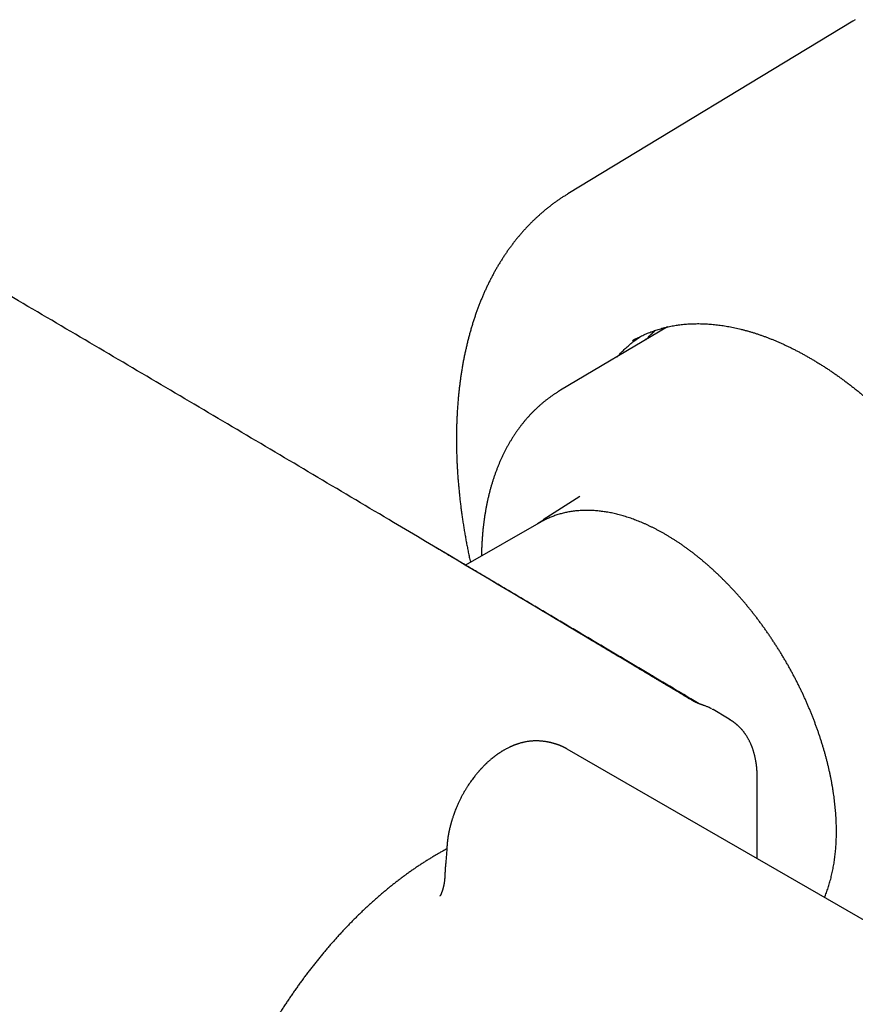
# Model space of a CAD drawing. Header units: millimetres. Extents: x 7 to 737, y 12 to 367.
# Tile 12 of 14: x 633 to 692, y 65 to 135. Entities that reach past the tile are written whole.
import ezdxf

# ---------------------------------------------------------------- set-up
doc = ezdxf.new("R2010")
doc.units = ezdxf.units.MM

msp = doc.modelspace()

# ---------------------------------------------------------------- linework, layer by layer
at = {"color": 7, "linetype": 'Continuous', "lineweight": 30}
for p, q in [((691.98, 134.555), (691.804, 134.451)), ((691.804, 134.451), (671.743, 122.291)), ((678.77, 112.929), (671.234, 108.47)), ((672.594, 100.98), (670.013, 99.339)), ((669.863, 99.203), (664.525, 96.167)), ((669.945, 99.249), (669.863, 99.203)), ((681.932, 85.999), (681.912, 86.013)), ((683.157, 85.275), (683.16, 85.273)), ((696.282, 69.024), (671.7, 83.214)), ((685.074, 75.494), (685.074, 81.227)), ((663.121, 74.957), (663.121, 74.955))]:
    msp.add_line(p, q, dxfattribs=at)
at = {"color": 7, "linetype": 'Continuous', "lineweight": 30, "flags": 128}
for points in [[(676.533, 112.086), (676.403, 112.013), (676.288, 111.945)], [(669.93, 99.285), (670, 99.331), (670.098, 99.392)], [(683.159, 85.278), (682.99, 85.379), (681.965, 85.987), (681.935, 86.005)]]:
    msp.add_lwpolyline(points, dxfattribs=at)
at = {"color": 7, "linetype": 'Continuous', "lineweight": 30}
for points, knots in [([(671.743, 122.291), (671.741, 122.29), (671.675, 122.25), (671.544, 122.168), (671.351, 122.045), (671.161, 121.918), (670.972, 121.788), (670.786, 121.654), (670.601, 121.517), (670.419, 121.377), (670.239, 121.233), (670.061, 121.086), (669.885, 120.936), (669.711, 120.783), (669.539, 120.626), (669.37, 120.467), (669.203, 120.304), (669.038, 120.138), (668.875, 119.968), (668.715, 119.796), (668.557, 119.62), (668.401, 119.441), (668.248, 119.259), (668.096, 119.074), (667.948, 118.886), (667.801, 118.694), (667.658, 118.5), (667.516, 118.302), (667.377, 118.102), (667.241, 117.898), (667.106, 117.692), (666.975, 117.482), (666.846, 117.27), (666.72, 117.054), (666.596, 116.836), (666.474, 116.615), (666.356, 116.391), (666.24, 116.164), (666.126, 115.934), (666.016, 115.701), (665.908, 115.466), (665.802, 115.228), (665.7, 114.987), (665.6, 114.744), (665.503, 114.498), (665.408, 114.249), (665.317, 113.998), (665.228, 113.744), (665.142, 113.488), (665.059, 113.229), (664.978, 112.968), (664.901, 112.704), (664.826, 112.438), (664.754, 112.17), (664.685, 111.899), (664.619, 111.627), (664.556, 111.351), (664.495, 111.074), (664.438, 110.795), (664.383, 110.513), (664.332, 110.229), (664.283, 109.943), (664.237, 109.656), (664.194, 109.366), (664.154, 109.074), (664.117, 108.781), (664.082, 108.485), (664.051, 108.188), (664.023, 107.888), (663.997, 107.588), (663.974, 107.285), (663.955, 106.981), (663.938, 106.674), (663.924, 106.367), (663.913, 106.058), (663.905, 105.747), (663.9, 105.434), (663.898, 105.121), (663.898, 104.805), (663.902, 104.489), (663.908, 104.171), (663.917, 103.851), (663.93, 103.531), (663.945, 103.209), (663.963, 102.885), (663.983, 102.561), (664.007, 102.235), (664.033, 101.909), (664.063, 101.581), (664.095, 101.252), (664.13, 100.922), (664.168, 100.591), (664.208, 100.259), (664.252, 99.927), (664.298, 99.593), (664.347, 99.259), (664.399, 98.923), (664.453, 98.587), (664.511, 98.25), (664.571, 97.913), (664.634, 97.574), (664.699, 97.236), (664.768, 96.896), (664.828, 96.607), (664.866, 96.431), (664.88, 96.369)], [0, 0, 0, 0, 0.000193, 0.009666, 0.01914, 0.028615, 0.038093, 0.047574, 0.057058, 0.066548, 0.076042, 0.085543, 0.095051, 0.104566, 0.114089, 0.123621, 0.133162, 0.142713, 0.152274, 0.161847, 0.17143, 0.181025, 0.190632, 0.200251, 0.209883, 0.219528, 0.229186, 0.238857, 0.248541, 0.258238, 0.267949, 0.277673, 0.28741, 0.297161, 0.306924, 0.3167, 0.326489, 0.336291, 0.346104, 0.35593, 0.365767, 0.375615, 0.385474, 0.395344, 0.405224, 0.415114, 0.425013, 0.434921, 0.444838, 0.454763, 0.464696, 0.474637, 0.484584, 0.494538, 0.504498, 0.514464, 0.524435, 0.534411, 0.544392, 0.554377, 0.564366, 0.574359, 0.584355, 0.594354, 0.604355, 0.614359, 0.624365, 0.634373, 0.644382, 0.654393, 0.664405, 0.674417, 0.684431, 0.694445, 0.704459, 0.714473, 0.724487, 0.734502, 0.744515, 0.754529, 0.764541, 0.774553, 0.784565, 0.794575, 0.804585, 0.814593, 0.8246, 0.834607, 0.844611, 0.854615, 0.864618, 0.874619, 0.884618, 0.894617, 0.904614, 0.914609, 0.924603, 0.934596, 0.944587, 0.954576, 0.964564, 0.974551, 0.984536, 0.99452, 1, 1, 1, 1]), ([(680.489, 86.639), (680.424, 86.677), (680.297, 86.753), (680.111, 86.864), (679.934, 86.97), (679.766, 87.07), (679.607, 87.166), (679.456, 87.255), (679.311, 87.342), (679.171, 87.426), (679.036, 87.506), (678.913, 87.58), (678.8, 87.647), (678.659, 87.731), (678.485, 87.835), (678.274, 87.961), (678.06, 88.089), (677.742, 88.279), (677.32, 88.531), (676.796, 88.844), (675.51, 89.612), (672.725, 91.274), (667.128, 94.613), (660.686, 98.448), (654.134, 102.339), (648.788, 105.506), (643.439, 108.667), (638.084, 111.82), (633.225, 114.674), (630.147, 116.473), (628.858, 117.226)], [0, 0, 0, 0, 0.003783, 0.007393, 0.010829, 0.014091, 0.01718, 0.020095, 0.022837, 0.025653, 0.028258, 0.030653, 0.032838, 0.034813, 0.038869, 0.042967, 0.047119, 0.051326, 0.06149, 0.071672, 0.081853, 0.136393, 0.233779, 0.407676, 0.511192, 0.614719, 0.71826, 0.821814, 0.925379, 1, 1, 1, 1]), ([(513.199, 114.814), (513.362, 114.716), (513.684, 114.523), (514.164, 114.235), (514.635, 113.952), (515.097, 113.675), (515.551, 113.402), (516.023, 113.119), (516.51, 112.826), (517.013, 112.525), (517.504, 112.23), (517.967, 111.952), (518.403, 111.691), (518.811, 111.446), (519.211, 111.206), (519.601, 110.972), (519.982, 110.743), (520.353, 110.521), (520.715, 110.303), (521.082, 110.084), (521.451, 109.862), (521.824, 109.638), (522.185, 109.422), (522.51, 109.227), (522.801, 109.052), (523.062, 108.896), (523.321, 108.741), (523.651, 108.543), (524.056, 108.3), (524.539, 108.01), (525.032, 107.715), (525.537, 107.412), (526.055, 107.101), (526.587, 106.783), (527.128, 106.458), (527.68, 106.128), (528.238, 105.793), (528.803, 105.455), (529.375, 105.113), (529.956, 104.765), (530.551, 104.409), (531.16, 104.044), (531.783, 103.671), (532.416, 103.292), (533.06, 102.907), (533.713, 102.516), (534.377, 102.119), (535.013, 101.74), (535.619, 101.378), (536.194, 101.034), (536.776, 100.686), (537.365, 100.334), (537.957, 99.981), (538.66, 99.561), (539.47, 99.078), (540.384, 98.533), (541.31, 97.981), (542.247, 97.422), (543.196, 96.857), (544.134, 96.298), (545.062, 95.746), (545.979, 95.201), (546.886, 94.662), (547.782, 94.129), (548.668, 93.603), (549.543, 93.084), (550.402, 92.574), (551.246, 92.073), (552.075, 91.582), (552.894, 91.097), (553.573, 90.695), (554.114, 90.375), (554.515, 90.138), (554.906, 89.907), (555.287, 89.682), (555.658, 89.462), (556.019, 89.249), (556.381, 89.035), (556.744, 88.821), (557.106, 88.607), (557.457, 88.4), (557.795, 88.2), (558.104, 88.018), (558.385, 87.852), (558.639, 87.702), (558.885, 87.558), (559.122, 87.418), (559.351, 87.283), (559.56, 87.16), (559.754, 87.045), (559.94, 86.936), (560.135, 86.821), (560.34, 86.7), (560.554, 86.574), (560.785, 86.438), (561.033, 86.292), (561.3, 86.135), (561.577, 85.972), (561.867, 85.802), (562.167, 85.625), (562.479, 85.442), (562.777, 85.266), (563.062, 85.099), (563.331, 84.941), (563.607, 84.779), (563.889, 84.613), (564.179, 84.443), (564.473, 84.271), (564.976, 83.975), (565.683, 83.561), (566.59, 83.03), (567.486, 82.505), (568.357, 81.995), (569.203, 81.501), (570.025, 81.021), (570.66, 80.65), (571.111, 80.387), (571.379, 80.23), (571.643, 80.077), (571.899, 79.927), (572.147, 79.783), (572.387, 79.643), (572.63, 79.502), (572.875, 79.359), (573.123, 79.215), (573.359, 79.077), (573.583, 78.947), (573.796, 78.823), (573.984, 78.714), (574.149, 78.618), (574.292, 78.534), (574.433, 78.452), (574.578, 78.368), (574.731, 78.279), (574.893, 78.185), (575.063, 78.087), (575.24, 77.984), (575.427, 77.875), (575.623, 77.761), (575.829, 77.641), (576.046, 77.516), (576.272, 77.385), (576.529, 77.236), (576.814, 77.07), (577.124, 76.89), (577.433, 76.711), (577.739, 76.534), (578.092, 76.33), (578.49, 76.099), (578.933, 75.843), (579.37, 75.591), (579.801, 75.341), (580.227, 75.095), (580.644, 74.854), (581.051, 74.619), (581.447, 74.391), (581.833, 74.168), (582.21, 73.951), (582.552, 73.753), (582.861, 73.575), (583.14, 73.415), (583.418, 73.255), (583.697, 73.094), (584.005, 72.917), (584.341, 72.724), (584.707, 72.514), (585.076, 72.302), (585.45, 72.087), (585.831, 71.868), (586.221, 71.644), (586.62, 71.415), (587.027, 71.182), (587.442, 70.944), (587.868, 70.7), (588.272, 70.468), (588.654, 70.25), (589.011, 70.046), (589.371, 69.839), (589.753, 69.621), (590.151, 69.394), (590.562, 69.159), (590.965, 68.929), (591.358, 68.704), (591.741, 68.485), (592.11, 68.275), (592.465, 68.073), (592.805, 67.879), (593.138, 67.689), (593.466, 67.502), (593.79, 67.318), (594.111, 67.134), (594.43, 66.953), (594.805, 66.739), (595.237, 66.494), (595.726, 66.216), (596.217, 65.937), (596.642, 65.695), (597, 65.492), (597.289, 65.328), (597.581, 65.162), (597.875, 64.995), (598.173, 64.826), (598.478, 64.653), (598.803, 64.469), (599.15, 64.272), (599.519, 64.063), (599.899, 63.848), (600.291, 63.626), (600.682, 63.404), (601.071, 63.184), (601.458, 62.965), (601.854, 62.741), (602.26, 62.512), (602.715, 62.255), (603.212, 61.973), (603.746, 61.672), (604.251, 61.387), (604.728, 61.117), (605.179, 60.863), (605.621, 60.614), (606.055, 60.369), (606.481, 60.129), (607.059, 59.803), (607.787, 59.393), (608.665, 58.899), (609.53, 58.412), (610.383, 57.933), (611.078, 57.542), (611.616, 57.24), (612.002, 57.023), (612.385, 56.808), (612.761, 56.597), (613.129, 56.391), (613.481, 56.193), (613.816, 56.005), (614.136, 55.826), (614.447, 55.652), (614.749, 55.482), (615.042, 55.318), (615.327, 55.158), (615.602, 55.004), (615.869, 54.855), (616.127, 54.71), (616.375, 54.571), (616.612, 54.438), (616.84, 54.311), (617.059, 54.188), (617.268, 54.071), (617.473, 53.956), (617.681, 53.84), (617.899, 53.718), (618.129, 53.59), (618.367, 53.456), (618.615, 53.318), (618.871, 53.174), (619.138, 53.025), (619.433, 52.86), (619.756, 52.68), (620.106, 52.484), (620.464, 52.284), (620.83, 52.079), (621.204, 51.87), (621.567, 51.667), (621.92, 51.471), (622.26, 51.281), (622.606, 51.088), (622.957, 50.891), (623.315, 50.692), (623.677, 50.49), (624.049, 50.282), (624.427, 50.071), (624.806, 49.86), (625.176, 49.654), (625.535, 49.453), (625.891, 49.255), (626.243, 49.059), (626.59, 48.865), (626.927, 48.678), (627.251, 48.497), (627.564, 48.322), (628.002, 48.079), (628.568, 47.763), (629.455, 47.27), (630.532, 46.67), (631.478, 46.143), (632.107, 45.794), (632.418, 45.621), (632.736, 45.444), (633.063, 45.262), (633.398, 45.076), (633.762, 44.873), (634.156, 44.654), (634.582, 44.417), (635.019, 44.174), (635.467, 43.925), (635.927, 43.67), (636.398, 43.408), (636.881, 43.14), (637.294, 42.91), (637.635, 42.721), (637.902, 42.572), (638.175, 42.421), (638.457, 42.265), (638.747, 42.103), (639.056, 41.932), (639.385, 41.749), (639.734, 41.555), (640.093, 41.356), (640.464, 41.15), (640.846, 40.938), (641.239, 40.719), (641.632, 40.502), (642.023, 40.284), (642.412, 40.068), (642.811, 39.847), (643.219, 39.62), (643.637, 39.389), (644.064, 39.152), (644.5, 38.91), (644.945, 38.663), (645.4, 38.41), (645.864, 38.153), (646.337, 37.89), (646.81, 37.628), (647.283, 37.365), (647.755, 37.104), (648.235, 36.837), (648.724, 36.566), (649.052, 36.384), (649.218, 36.292)], [0, 0, 0, 0, 0.003628, 0.0071934, 0.010696, 0.0141359, 0.0175131, 0.0208275, 0.0246534, 0.0283921, 0.0320437, 0.0356082, 0.0387172, 0.0417568, 0.0447269, 0.0476275, 0.0504588, 0.0532205, 0.0559129, 0.0585358, 0.061391, 0.064159, 0.06684, 0.0694339, 0.0714108, 0.0733343, 0.0752484, 0.0771851, 0.0806998, 0.0842868, 0.0879459, 0.0916772, 0.0955505, 0.0994986, 0.1035216, 0.1076194, 0.111792, 0.1159629, 0.1202061, 0.1245214, 0.1289089, 0.1334603, 0.1380869, 0.1427886, 0.1475655, 0.1524175, 0.1573447, 0.1623471, 0.1665638, 0.1708326, 0.1751532, 0.1795259, 0.1839384, 0.188331, 0.1951774, 0.201955, 0.2086637, 0.2157752, 0.2228077, 0.2297612, 0.2366356, 0.2434309, 0.2501473, 0.2567846, 0.2633429, 0.2698221, 0.2762223, 0.2824313, 0.2885641, 0.2946206, 0.3006008, 0.303641, 0.3066071, 0.3094989, 0.3123166, 0.3150601, 0.3177294, 0.3203246, 0.3230936, 0.3257728, 0.3283622, 0.3308619, 0.3332719, 0.3352116, 0.337089, 0.338904, 0.3406567, 0.3423471, 0.3439758, 0.3452774, 0.346649, 0.3480909, 0.3496028, 0.3511849, 0.3528372, 0.3547196, 0.3566855, 0.3587349, 0.3608677, 0.363084, 0.3653838, 0.3677671, 0.3696982, 0.3716808, 0.373715, 0.3758007, 0.3779379, 0.3801201, 0.3823024, 0.3890687, 0.3957541, 0.4023586, 0.4088821, 0.4150066, 0.4210579, 0.4270362, 0.4290329, 0.4310211, 0.43297, 0.4348568, 0.4366812, 0.4384435, 0.4401435, 0.4420483, 0.4438683, 0.4456036, 0.4472543, 0.4488202, 0.4503015, 0.4514059, 0.452458, 0.4534635, 0.4545154, 0.4556463, 0.4568563, 0.4580849, 0.4593855, 0.4607581, 0.4622027, 0.4637193, 0.4653079, 0.4669685, 0.4687011, 0.4709751, 0.4732626, 0.475532, 0.477783, 0.4800159, 0.4833049, 0.4865535, 0.4897617, 0.4929296, 0.4960571, 0.4991376, 0.5021115, 0.5050163, 0.507852, 0.5106186, 0.513316, 0.5153869, 0.5174178, 0.51945, 0.5214979, 0.5235616, 0.5262167, 0.5288974, 0.5316038, 0.5343358, 0.5371174, 0.5399801, 0.5429241, 0.5458882, 0.5489303, 0.5520504, 0.5552487, 0.5578163, 0.5604322, 0.5630938, 0.5657364, 0.5688194, 0.5718342, 0.5747806, 0.5776587, 0.5804685, 0.58321, 0.5857632, 0.5882542, 0.5906831, 0.5930748, 0.5954468, 0.5977993, 0.6001321, 0.6024453, 0.6060407, 0.6095956, 0.6131826, 0.6168198, 0.6189207, 0.6210379, 0.6231715, 0.6253214, 0.6274901, 0.6297166, 0.6320143, 0.6346239, 0.6373195, 0.6401012, 0.642969, 0.6459228, 0.6486767, 0.6515015, 0.654397, 0.6573634, 0.6604002, 0.6643741, 0.6682728, 0.6720965, 0.6754471, 0.6787378, 0.6819686, 0.6851395, 0.6882506, 0.6913123, 0.6978055, 0.7042114, 0.71053, 0.7167615, 0.7229056, 0.7257431, 0.7285615, 0.7313609, 0.7341194, 0.7368057, 0.7394195, 0.7418176, 0.7441512, 0.7464203, 0.748625, 0.7507653, 0.7528411, 0.7548525, 0.7567995, 0.758682, 0.7605, 0.7622229, 0.7638836, 0.7654821, 0.7670188, 0.7684574, 0.7699741, 0.7715688, 0.7732415, 0.7749923, 0.7767879, 0.7786587, 0.7806048, 0.7826262, 0.7851188, 0.7876723, 0.7902846, 0.7929557, 0.7956856, 0.7984744, 0.8009115, 0.8033919, 0.8059154, 0.8084822, 0.8110922, 0.8137454, 0.8163946, 0.8192379, 0.8220069, 0.8247016, 0.827322, 0.829868, 0.832487, 0.8350225, 0.8374744, 0.8398426, 0.8421272, 0.8443282, 0.8494124, 0.8545229, 0.8637155, 0.8729934, 0.8752118, 0.8774739, 0.8797955, 0.8821765, 0.884617, 0.887117, 0.8901398, 0.8932451, 0.896433, 0.8997035, 0.9030566, 0.9064923, 0.9100106, 0.9136115, 0.9155307, 0.9174725, 0.9194546, 0.9215044, 0.9236221, 0.9258078, 0.9282696, 0.9308123, 0.9334358, 0.9361402, 0.9389255, 0.9417916, 0.9447386, 0.947511, 0.9503513, 0.9532596, 0.9562359, 0.95928, 0.9623922, 0.9655722, 0.9688202, 0.9721362, 0.9755201, 0.9789719, 0.9824917, 0.9858725, 0.9893138, 0.9928155, 0.9963775, 1, 1, 1, 1]), ([(676.53, 112.084), (676.56, 112.1), (676.642, 112.146), (676.778, 112.217), (676.938, 112.296), (677.1, 112.372), (677.263, 112.444), (677.429, 112.513), (677.596, 112.579), (677.765, 112.641), (677.935, 112.699), (678.107, 112.754), (678.281, 112.806), (678.457, 112.854), (678.634, 112.899), (678.813, 112.94), (678.993, 112.977), (679.175, 113.011), (679.359, 113.042), (679.543, 113.069), (679.73, 113.092), (679.917, 113.112), (680.106, 113.128), (680.297, 113.141), (680.488, 113.151), (680.681, 113.156), (680.876, 113.159), (681.071, 113.157), (681.268, 113.153), (681.466, 113.144), (681.665, 113.132), (681.865, 113.117), (682.066, 113.098), (682.269, 113.076), (682.472, 113.05), (682.676, 113.021), (682.882, 112.988), (683.088, 112.951), (683.295, 112.911), (683.503, 112.868), (683.712, 112.821), (683.922, 112.771), (684.132, 112.717), (684.344, 112.66), (684.556, 112.599), (684.769, 112.535), (684.982, 112.467), (685.196, 112.396), (685.411, 112.322), (685.626, 112.244), (685.841, 112.163), (686.058, 112.078), (686.274, 111.99), (686.491, 111.899), (686.709, 111.804), (686.927, 111.706), (687.145, 111.605), (687.363, 111.5), (687.582, 111.392), (687.801, 111.281), (688.02, 111.167), (688.24, 111.049), (688.459, 110.928), (688.679, 110.804), (688.898, 110.677), (689.118, 110.546), (689.338, 110.413), (689.557, 110.276), (689.777, 110.136), (689.996, 109.993), (690.215, 109.847), (690.434, 109.698), (690.653, 109.546), (690.872, 109.391), (691.09, 109.233), (691.308, 109.072), (691.525, 108.908), (691.743, 108.742), (691.959, 108.572), (692.176, 108.399), (692.391, 108.224), (692.607, 108.046), (692.821, 107.865), (693.036, 107.682), (693.249, 107.495), (693.462, 107.306), (693.674, 107.115), (693.885, 106.92), (694.096, 106.723), (694.306, 106.524), (694.515, 106.322), (694.723, 106.118), (694.93, 105.911), (695.136, 105.701), (695.341, 105.49), (695.546, 105.275), (695.749, 105.059), (695.951, 104.84), (696.152, 104.619), (696.352, 104.396), (696.551, 104.17), (696.748, 103.943), (696.945, 103.713), (697.14, 103.481), (697.334, 103.247), (697.526, 103.011), (697.717, 102.773), (697.907, 102.533), (698.095, 102.292), (698.282, 102.048), (698.468, 101.803), (698.652, 101.555), (698.834, 101.306), (699.015, 101.056), (699.194, 100.803), (699.372, 100.549), (699.548, 100.293), (699.722, 100.036), (699.895, 99.777), (700.066, 99.517), (700.235, 99.256), (700.403, 98.993), (700.568, 98.728), (700.732, 98.463), (700.894, 98.196), (701.054, 97.927), (701.212, 97.658), (701.369, 97.387), (701.523, 97.116), (701.675, 96.843), (701.825, 96.569), (701.974, 96.295), (702.12, 96.019), (702.264, 95.743), (702.406, 95.465), (702.546, 95.187), (702.684, 94.908), (702.82, 94.629), (702.953, 94.348), (703.084, 94.068), (703.213, 93.786), (703.34, 93.504), (703.465, 93.222), (703.587, 92.939), (703.707, 92.655), (703.825, 92.372), (703.94, 92.088), (704.053, 91.803), (704.163, 91.519), (704.272, 91.234), (704.377, 90.949), (704.481, 90.664), (704.582, 90.379), (704.68, 90.095), (704.776, 89.81), (704.87, 89.525), (704.961, 89.24), (705.049, 88.956), (705.135, 88.671), (705.219, 88.387), (705.299, 88.104), (705.378, 87.82), (705.453, 87.538), (705.527, 87.255), (705.597, 86.973), (705.665, 86.692), (705.73, 86.411), (705.793, 86.131), (705.853, 85.851), (705.911, 85.572), (705.965, 85.294), (706.017, 85.017), (706.067, 84.74), (706.114, 84.465), (706.158, 84.19), (706.199, 83.917), (706.238, 83.644), (706.274, 83.373), (706.307, 83.102), (706.337, 82.833), (706.365, 82.565), (706.39, 82.298), (706.413, 82.032), (706.432, 81.768), (706.449, 81.505), (706.463, 81.244), (706.475, 80.984), (706.484, 80.725), (706.49, 80.468), (706.493, 80.212), (706.494, 79.958), (706.491, 79.706), (706.486, 79.456), (706.479, 79.207), (706.468, 78.96), (706.455, 78.714), (706.44, 78.471), (706.421, 78.229), (706.4, 77.99), (706.376, 77.752), (706.349, 77.516), (706.32, 77.282), (706.288, 77.051), (706.253, 76.821), (706.216, 76.594), (706.176, 76.368), (706.133, 76.145), (706.088, 75.924), (706.04, 75.706), (705.989, 75.489), (705.936, 75.275), (705.88, 75.063), (705.821, 74.854), (705.76, 74.647), (705.697, 74.443), (705.63, 74.241), (705.561, 74.042), (705.49, 73.845), (705.416, 73.65), (705.339, 73.459), (705.26, 73.27), (705.179, 73.083), (705.095, 72.899), (705.008, 72.718), (704.919, 72.54), (704.828, 72.364), (704.734, 72.192), (704.637, 72.022), (704.538, 71.855), (704.437, 71.69), (704.333, 71.529), (704.227, 71.37), (704.119, 71.215), (704.008, 71.062), (703.895, 70.912), (703.779, 70.766), (703.662, 70.622), (703.541, 70.482), (703.419, 70.344), (703.294, 70.21), (703.168, 70.078), (703.038, 69.95), (702.907, 69.825), (702.773, 69.703), (702.638, 69.585), (702.5, 69.469), (702.36, 69.357), (702.218, 69.248), (702.073, 69.143), (701.927, 69.04), (701.779, 68.941), (701.644, 68.855), (701.557, 68.803), (701.522, 68.781)], [0, 0, 0, 0, 0.002349, 0.006388, 0.010426, 0.014465, 0.018502, 0.022539, 0.026576, 0.030611, 0.034645, 0.038677, 0.042708, 0.046738, 0.050766, 0.054793, 0.058817, 0.06284, 0.066862, 0.070881, 0.074899, 0.078914, 0.082928, 0.08694, 0.090951, 0.09496, 0.098967, 0.102972, 0.106976, 0.110978, 0.114979, 0.118979, 0.122977, 0.126974, 0.13097, 0.134964, 0.138958, 0.142951, 0.146942, 0.150933, 0.154923, 0.158913, 0.162901, 0.166889, 0.170877, 0.174864, 0.178851, 0.182837, 0.186822, 0.190808, 0.194793, 0.198778, 0.202763, 0.206747, 0.210732, 0.214716, 0.2187, 0.222684, 0.226668, 0.230652, 0.234636, 0.23862, 0.242604, 0.246589, 0.250573, 0.254557, 0.258541, 0.262526, 0.26651, 0.270495, 0.27448, 0.278465, 0.28245, 0.286435, 0.290421, 0.294406, 0.298392, 0.302377, 0.306363, 0.31035, 0.314336, 0.318322, 0.322309, 0.326296, 0.330282, 0.33427, 0.338257, 0.342244, 0.346232, 0.350219, 0.354207, 0.358195, 0.362183, 0.366171, 0.37016, 0.374148, 0.378137, 0.382126, 0.386115, 0.390104, 0.394093, 0.398082, 0.402071, 0.406061, 0.41005, 0.41404, 0.41803, 0.422019, 0.426009, 0.429999, 0.433989, 0.437979, 0.44197, 0.44596, 0.44995, 0.453941, 0.457931, 0.461921, 0.465912, 0.469903, 0.473893, 0.477884, 0.481874, 0.485865, 0.489856, 0.493846, 0.497837, 0.501828, 0.505819, 0.509809, 0.5138, 0.517791, 0.521781, 0.525772, 0.529762, 0.533753, 0.537744, 0.541734, 0.545725, 0.549715, 0.553705, 0.557696, 0.561686, 0.565676, 0.569666, 0.573656, 0.577646, 0.581636, 0.585626, 0.589616, 0.593605, 0.597595, 0.601584, 0.605573, 0.609563, 0.613552, 0.617541, 0.621529, 0.625518, 0.629507, 0.633495, 0.637483, 0.641472, 0.64546, 0.649448, 0.653435, 0.657423, 0.66141, 0.665398, 0.669385, 0.673372, 0.677358, 0.681345, 0.685332, 0.689318, 0.693304, 0.69729, 0.701276, 0.705262, 0.709247, 0.713232, 0.717218, 0.721203, 0.725187, 0.729172, 0.733157, 0.737141, 0.741125, 0.74511, 0.749094, 0.753078, 0.757062, 0.761045, 0.765029, 0.769013, 0.772996, 0.77698, 0.780964, 0.784947, 0.788931, 0.792914, 0.796898, 0.800882, 0.804866, 0.80885, 0.812835, 0.816819, 0.820804, 0.82479, 0.828775, 0.832761, 0.836748, 0.840734, 0.844722, 0.84871, 0.852699, 0.856688, 0.860679, 0.86467, 0.868662, 0.872655, 0.876649, 0.880644, 0.88464, 0.888638, 0.892637, 0.896637, 0.900639, 0.904642, 0.908647, 0.912653, 0.916661, 0.920671, 0.924683, 0.928696, 0.932711, 0.936728, 0.940747, 0.944768, 0.94879, 0.952814, 0.95684, 0.960868, 0.964897, 0.968928, 0.97296, 0.976994, 0.981029, 0.985065, 0.989101, 0.993139, 0.997177, 1, 1, 1, 1]), ([(677.225, 112.015), (677.266, 112.059), (677.348, 112.149), (677.475, 112.28), (677.604, 112.408), (677.736, 112.532), (677.838, 112.627), (677.898, 112.678), (677.912, 112.691)], [0, 0, 0, 0, 0.1868481, 0.375302, 0.5638369, 0.7524505, 0.9411394, 1, 1, 1, 1]), ([(675.231, 110.835), (675.244, 110.85), (675.298, 110.911), (675.394, 111.015), (675.521, 111.147), (675.65, 111.275), (675.781, 111.401), (675.914, 111.523), (676.049, 111.642), (676.187, 111.758), (676.327, 111.871), (676.469, 111.98), (676.613, 112.086), (676.744, 112.179), (676.827, 112.235), (676.862, 112.258)], [0, 0, 0, 0, 0.026991, 0.11002, 0.193086, 0.276188, 0.359325, 0.442495, 0.525697, 0.608929, 0.692188, 0.775473, 0.858781, 0.942108, 1, 1, 1, 1]), ([(671.234, 108.47), (671.18, 108.438), (671.071, 108.373), (670.91, 108.271), (670.749, 108.164), (670.591, 108.055), (670.434, 107.942), (670.279, 107.826), (670.127, 107.706), (669.977, 107.583), (669.828, 107.457), (669.683, 107.328), (669.539, 107.195), (669.397, 107.06), (669.258, 106.921), (669.121, 106.779), (668.986, 106.634), (668.854, 106.485), (668.724, 106.334), (668.596, 106.179), (668.471, 106.021), (668.348, 105.86), (668.227, 105.696), (668.109, 105.529), (667.994, 105.359), (667.881, 105.186), (667.771, 105.01), (667.663, 104.831), (667.557, 104.649), (667.455, 104.464), (667.355, 104.276), (667.258, 104.085), (667.163, 103.892), (667.071, 103.695), (666.982, 103.496), (666.895, 103.295), (666.812, 103.09), (666.731, 102.883), (666.653, 102.673), (666.578, 102.461), (666.506, 102.246), (666.436, 102.029), (666.37, 101.809), (666.306, 101.587), (666.246, 101.362), (666.188, 101.136), (666.133, 100.907), (666.081, 100.675), (666.033, 100.442), (665.987, 100.206), (665.944, 99.969), (665.904, 99.729), (665.867, 99.488), (665.833, 99.244), (665.802, 98.999), (665.774, 98.752), (665.749, 98.503), (665.727, 98.252), (665.708, 97.999), (665.692, 97.745), (665.679, 97.49), (665.669, 97.233), (665.663, 97.007), (665.661, 96.866), (665.66, 96.813)], [0, 0, 0, 0, 0.015121, 0.030661, 0.046204, 0.061752, 0.077308, 0.092873, 0.108451, 0.124042, 0.139651, 0.155277, 0.170924, 0.186594, 0.202288, 0.218007, 0.233755, 0.249531, 0.265338, 0.281177, 0.297048, 0.312953, 0.328892, 0.344867, 0.360877, 0.376923, 0.393006, 0.409125, 0.42528, 0.441471, 0.457698, 0.473959, 0.490256, 0.506586, 0.522949, 0.539344, 0.55577, 0.572226, 0.588711, 0.605223, 0.621761, 0.638324, 0.654911, 0.67152, 0.68815, 0.704799, 0.721466, 0.73815, 0.75485, 0.771563, 0.788289, 0.805027, 0.821775, 0.838533, 0.855299, 0.872072, 0.888851, 0.905635, 0.922424, 0.939216, 0.956011, 0.972807, 0.989605, 1, 1, 1, 1]), ([(689.809, 72.761), (689.822, 72.793), (689.858, 72.878), (689.914, 73.021), (689.977, 73.187), (690.036, 73.356), (690.093, 73.528), (690.147, 73.702), (690.198, 73.878), (690.247, 74.057), (690.293, 74.238), (690.336, 74.422), (690.377, 74.607), (690.415, 74.795), (690.449, 74.985), (690.482, 75.177), (690.511, 75.372), (690.538, 75.568), (690.562, 75.766), (690.583, 75.966), (690.601, 76.168), (690.616, 76.372), (690.629, 76.578), (690.639, 76.785), (690.646, 76.994), (690.65, 77.205), (690.651, 77.418), (690.65, 77.631), (690.646, 77.847), (690.639, 78.064), (690.629, 78.282), (690.617, 78.501), (690.601, 78.722), (690.583, 78.944), (690.562, 79.168), (690.538, 79.392), (690.512, 79.618), (690.483, 79.844), (690.451, 80.072), (690.416, 80.3), (690.379, 80.53), (690.339, 80.76), (690.296, 80.991), (690.25, 81.223), (690.202, 81.455), (690.151, 81.688), (690.098, 81.922), (690.042, 82.156), (689.983, 82.391), (689.921, 82.626), (689.857, 82.861), (689.791, 83.097), (689.721, 83.333), (689.65, 83.569), (689.575, 83.806), (689.499, 84.042), (689.419, 84.279), (689.337, 84.515), (689.253, 84.752), (689.166, 84.988), (689.077, 85.225), (688.986, 85.461), (688.892, 85.696), (688.795, 85.932), (688.696, 86.167), (688.595, 86.402), (688.492, 86.636), (688.387, 86.869), (688.279, 87.103), (688.169, 87.335), (688.056, 87.567), (687.942, 87.798), (687.825, 88.028), (687.707, 88.257), (687.586, 88.486), (687.463, 88.713), (687.338, 88.94), (687.211, 89.165), (687.082, 89.39), (686.951, 89.613), (686.818, 89.835), (686.684, 90.056), (686.547, 90.276), (686.409, 90.494), (686.268, 90.71), (686.126, 90.926), (685.983, 91.14), (685.837, 91.352), (685.69, 91.563), (685.541, 91.772), (685.391, 91.979), (685.239, 92.185), (685.085, 92.389), (684.93, 92.591), (684.774, 92.791), (684.616, 92.989), (684.457, 93.185), (684.296, 93.38), (684.134, 93.572), (683.971, 93.762), (683.806, 93.95), (683.64, 94.136), (683.473, 94.32), (683.305, 94.501), (683.136, 94.68), (682.965, 94.857), (682.794, 95.031), (682.622, 95.203), (682.448, 95.373), (682.274, 95.539), (682.099, 95.704), (681.923, 95.866), (681.746, 96.025), (681.568, 96.182), (681.39, 96.335), (681.211, 96.487), (681.031, 96.635), (680.851, 96.781), (680.67, 96.923), (680.489, 97.063), (680.307, 97.2), (680.125, 97.335), (679.942, 97.466), (679.759, 97.594), (679.575, 97.719), (679.392, 97.841), (679.208, 97.96), (679.023, 98.076), (678.839, 98.189), (678.654, 98.299), (678.47, 98.405), (678.285, 98.508), (678.101, 98.608), (677.916, 98.705), (677.732, 98.799), (677.547, 98.889), (677.363, 98.976), (677.179, 99.059), (676.995, 99.139), (676.812, 99.216), (676.628, 99.289), (676.446, 99.359), (676.263, 99.426), (676.081, 99.488), (675.9, 99.548), (675.719, 99.604), (675.539, 99.656), (675.359, 99.705), (675.18, 99.751), (675.002, 99.792), (674.824, 99.831), (674.647, 99.865), (674.472, 99.897), (674.297, 99.924), (674.123, 99.948), (673.949, 99.968), (673.777, 99.985), (673.606, 99.998), (673.437, 100.007), (673.268, 100.013), (673.1, 100.016), (672.934, 100.014), (672.769, 100.009), (672.605, 100.001), (672.443, 99.988), (672.282, 99.972), (672.122, 99.953), (671.964, 99.93), (671.807, 99.903), (671.652, 99.873), (671.499, 99.84), (671.347, 99.802), (671.197, 99.762), (671.048, 99.717), (670.901, 99.669), (670.756, 99.618), (670.613, 99.563), (670.471, 99.505), (670.331, 99.444), (670.194, 99.378), (670.066, 99.314), (669.985, 99.27), (669.948, 99.25)], [0, 0, 0, 0, 0.003323, 0.008889, 0.014458, 0.020029, 0.025602, 0.031177, 0.036754, 0.042333, 0.047914, 0.053495, 0.059079, 0.064663, 0.070248, 0.075834, 0.081421, 0.087009, 0.092597, 0.098185, 0.103774, 0.109363, 0.114953, 0.120542, 0.126131, 0.131721, 0.13731, 0.142899, 0.148488, 0.154077, 0.159666, 0.165254, 0.170842, 0.17643, 0.182017, 0.187604, 0.193191, 0.198777, 0.204363, 0.209949, 0.215534, 0.221119, 0.226703, 0.232287, 0.237871, 0.243454, 0.249037, 0.254619, 0.260201, 0.265783, 0.271365, 0.276946, 0.282527, 0.288107, 0.293687, 0.299267, 0.304847, 0.310426, 0.316005, 0.321584, 0.327163, 0.332741, 0.338319, 0.343897, 0.349475, 0.355053, 0.36063, 0.366207, 0.371784, 0.377361, 0.382938, 0.388515, 0.394092, 0.399668, 0.405245, 0.410821, 0.416398, 0.421974, 0.427551, 0.433127, 0.438703, 0.44428, 0.449856, 0.455433, 0.461009, 0.466586, 0.472163, 0.47774, 0.483317, 0.488894, 0.494471, 0.500048, 0.505626, 0.511204, 0.516782, 0.52236, 0.527938, 0.533517, 0.539096, 0.544675, 0.550254, 0.555834, 0.561413, 0.566994, 0.572574, 0.578155, 0.583736, 0.589318, 0.5949, 0.600482, 0.606064, 0.611647, 0.617231, 0.622814, 0.628399, 0.633983, 0.639568, 0.645153, 0.650739, 0.656325, 0.661912, 0.667499, 0.673086, 0.678674, 0.684262, 0.689851, 0.695439, 0.701028, 0.706618, 0.712208, 0.717798, 0.723388, 0.728978, 0.734569, 0.740159, 0.74575, 0.75134, 0.756931, 0.762521, 0.768111, 0.7737, 0.77929, 0.784878, 0.790466, 0.796053, 0.801639, 0.807225, 0.812808, 0.818391, 0.823972, 0.829552, 0.835129, 0.840705, 0.846278, 0.85185, 0.857418, 0.862984, 0.868547, 0.874107, 0.879664, 0.885217, 0.890767, 0.896313, 0.901855, 0.907394, 0.912928, 0.918459, 0.923985, 0.929508, 0.935027, 0.940541, 0.946052, 0.95156, 0.957063, 0.962564, 0.968062, 0.973556, 0.979049, 0.984539, 0.990027, 0.995514, 1, 1, 1, 1]), ([(669.927, 99.283), (669.902, 99.267), (669.835, 99.222), (669.73, 99.148), (669.651, 99.089), (669.612, 99.061)], [0, 0, 0, 0, 0.231402, 0.627449, 1, 1, 1, 1]), ([(680.991, 86.4), (680.834, 86.493), (680.345, 86.783), (679.529, 87.267), (678.547, 87.851), (677.574, 88.428), (676.617, 88.996), (675.675, 89.555), (674.748, 90.105), (673.83, 90.649), (672.916, 91.192), (672.006, 91.732), (671.099, 92.27), (670.201, 92.802), (669.314, 93.328), (668.436, 93.849), (667.568, 94.363), (666.71, 94.872), (665.862, 95.375), (665.024, 95.871), (664.195, 96.362), (663.376, 96.847), (662.756, 97.214), (662.41, 97.42), (662.332, 97.465)], [0, 0, 0, 0, 0.025351, 0.078529, 0.131185, 0.183317, 0.234927, 0.285106, 0.33478, 0.38395, 0.432615, 0.481753, 0.530366, 0.578454, 0.626016, 0.673052, 0.719563, 0.765548, 0.811008, 0.855942, 0.900351, 0.944233, 0.98759, 1, 1, 1, 1]), ([(681.337, 86.273), (681.327, 86.277), (681.308, 86.283), (681.277, 86.293), (681.246, 86.304), (681.216, 86.315), (681.19, 86.324), (681.171, 86.331), (681.155, 86.337), (681.136, 86.343), (681.112, 86.352), (681.079, 86.365), (681.036, 86.382), (680.981, 86.404), (680.916, 86.43), (680.851, 86.458), (680.789, 86.485), (680.731, 86.512), (680.671, 86.541), (680.609, 86.572), (680.547, 86.605), (680.508, 86.627), (680.488, 86.639)], [0, 0, 0, 0, 0.052191, 0.097713, 0.136857, 0.184016, 0.217679, 0.23509, 0.250709, 0.272447, 0.300263, 0.334092, 0.384739, 0.444596, 0.513608, 0.591768, 0.649, 0.710363, 0.775934, 0.845859, 0.920399, 1, 1, 1, 1]), ([(681.854, 86.049), (681.84, 86.057), (681.789, 86.086), (681.704, 86.128), (681.602, 86.175), (681.508, 86.213), (681.42, 86.246), (681.364, 86.265), (681.337, 86.273)], [0, 0, 0, 0, 0.086618, 0.299655, 0.498683, 0.682984, 0.850171, 1, 1, 1, 1]), ([(685.074, 81.227), (685.074, 81.257), (685.074, 81.312), (685.073, 81.39), (685.071, 81.462), (685.068, 81.527), (685.065, 81.59), (685.062, 81.649), (685.058, 81.707), (685.055, 81.758), (685.051, 81.801), (685.049, 81.834), (685.046, 81.864), (685.043, 81.894), (685.039, 81.931), (685.035, 81.976), (685.029, 82.024), (685.023, 82.076), (685.017, 82.127), (685.01, 82.177), (685.003, 82.221), (684.998, 82.257), (684.993, 82.288), (684.988, 82.321), (684.98, 82.364), (684.97, 82.421), (684.957, 82.489), (684.942, 82.564), (684.925, 82.643), (684.908, 82.717), (684.892, 82.783), (684.877, 82.839), (684.863, 82.895), (684.844, 82.96), (684.822, 83.036), (684.795, 83.12), (684.769, 83.199), (684.744, 83.27), (684.722, 83.33), (684.701, 83.383), (684.683, 83.431), (684.664, 83.477), (684.642, 83.529), (684.613, 83.595), (684.579, 83.67), (684.541, 83.749), (684.505, 83.82), (684.471, 83.884), (684.435, 83.949), (684.397, 84.015), (684.357, 84.081), (684.318, 84.143), (684.279, 84.203), (684.24, 84.261), (684.202, 84.315), (684.164, 84.366), (684.124, 84.419), (684.079, 84.476), (684.038, 84.526), (684.005, 84.564), (683.981, 84.592), (683.956, 84.621), (683.927, 84.653), (683.899, 84.683), (683.873, 84.71), (683.853, 84.731), (683.837, 84.748), (683.822, 84.763), (683.805, 84.779), (683.783, 84.801), (683.756, 84.827), (683.727, 84.854), (683.699, 84.88), (683.673, 84.903), (683.65, 84.923), (683.626, 84.943), (683.596, 84.969), (683.561, 84.998), (683.522, 85.029), (683.487, 85.056), (683.454, 85.081), (683.424, 85.104), (683.396, 85.123), (683.371, 85.141), (683.342, 85.161), (683.309, 85.183), (683.269, 85.21), (683.219, 85.242), (683.182, 85.264), (683.161, 85.277)], [0, 0, 0, 0, 0.016897, 0.03154, 0.044671, 0.058293, 0.069418, 0.080915, 0.092693, 0.103273, 0.111269, 0.117898, 0.123157, 0.128642, 0.135985, 0.145187, 0.155287, 0.165093, 0.175933, 0.186371, 0.195478, 0.202682, 0.208316, 0.214753, 0.222461, 0.235136, 0.249635, 0.26523, 0.281921, 0.299172, 0.312768, 0.323816, 0.335743, 0.348558, 0.366533, 0.385308, 0.404611, 0.41916, 0.433417, 0.445872, 0.455855, 0.46634, 0.478351, 0.492506, 0.512861, 0.532064, 0.549618, 0.565025, 0.580034, 0.59861, 0.615485, 0.631214, 0.647317, 0.663238, 0.677588, 0.691585, 0.705921, 0.722422, 0.740371, 0.748935, 0.756507, 0.764941, 0.774565, 0.785351, 0.793302, 0.799916, 0.805193, 0.809317, 0.814257, 0.821352, 0.830118, 0.839678, 0.848362, 0.856131, 0.862982, 0.869673, 0.876998, 0.88971, 0.900912, 0.910404, 0.919871, 0.929565, 0.93585, 0.943049, 0.951162, 0.960229, 0.971192, 0.98445, 1, 1, 1, 1]), ([(671.673, 83.23), (671.668, 83.233), (671.652, 83.242), (671.628, 83.255), (671.604, 83.268), (671.585, 83.278), (671.568, 83.287), (671.547, 83.298), (671.519, 83.312), (671.484, 83.33), (671.439, 83.352), (671.39, 83.375), (671.34, 83.397), (671.296, 83.416), (671.257, 83.432), (671.22, 83.448), (671.185, 83.462), (671.15, 83.476), (671.119, 83.487), (671.095, 83.496), (671.074, 83.504), (671.051, 83.512), (671.022, 83.522), (670.987, 83.535), (670.949, 83.548), (670.913, 83.559), (670.881, 83.57), (670.845, 83.581), (670.804, 83.593), (670.758, 83.607), (670.714, 83.619), (670.675, 83.63), (670.635, 83.64), (670.59, 83.652), (670.544, 83.663), (670.502, 83.673), (670.464, 83.682), (670.425, 83.69), (670.38, 83.7), (670.331, 83.709), (670.285, 83.718), (670.246, 83.725), (670.199, 83.732), (670.142, 83.741), (670.065, 83.752), (669.977, 83.763), (669.887, 83.772), (669.805, 83.778), (669.744, 83.782), (669.697, 83.784), (669.656, 83.785), (669.609, 83.787), (669.561, 83.787), (669.518, 83.788), (669.484, 83.787), (669.455, 83.787), (669.428, 83.786), (669.4, 83.786), (669.342, 83.784), (669.267, 83.78), (669.175, 83.773), (669.087, 83.764), (669.001, 83.754), (668.908, 83.741), (668.817, 83.726), (668.724, 83.709), (668.637, 83.691), (668.556, 83.672), (668.474, 83.651), (668.386, 83.628), (668.308, 83.604), (668.242, 83.584), (668.196, 83.569), (668.149, 83.553), (668.1, 83.536), (668.051, 83.518), (668.007, 83.502), (667.966, 83.486), (667.922, 83.469), (667.872, 83.448), (667.819, 83.426), (667.766, 83.403), (667.714, 83.379), (667.661, 83.355), (667.592, 83.322), (667.509, 83.281), (667.414, 83.231), (667.33, 83.186), (667.258, 83.145), (667.196, 83.108), (667.135, 83.072), (667.075, 83.035), (667.013, 82.996), (666.955, 82.958), (666.903, 82.923), (666.862, 82.895), (666.823, 82.869), (666.786, 82.843), (666.747, 82.815), (666.702, 82.783), (666.651, 82.745), (666.598, 82.705), (666.552, 82.67), (666.52, 82.645), (666.497, 82.626), (666.473, 82.608), (666.445, 82.585), (666.407, 82.554), (666.358, 82.514), (666.296, 82.462), (666.224, 82.4), (666.154, 82.338), (666.093, 82.282), (666.048, 82.241), (666.011, 82.206), (665.977, 82.174), (665.943, 82.141), (665.907, 82.106), (665.87, 82.069), (665.817, 82.016), (665.746, 81.944), (665.678, 81.872), (665.628, 81.818), (665.599, 81.787), (665.573, 81.759), (665.551, 81.735), (665.534, 81.715), (665.52, 81.7), (665.507, 81.685), (665.493, 81.669), (665.478, 81.652), (665.454, 81.625), (665.423, 81.589), (665.385, 81.544), (665.332, 81.482), (665.266, 81.401), (665.184, 81.298), (665.093, 81.181), (664.993, 81.047), (664.887, 80.9), (664.781, 80.745), (664.678, 80.588), (664.577, 80.427), (664.472, 80.254), (664.366, 80.067), (664.258, 79.868), (664.156, 79.668), (664.065, 79.479), (663.986, 79.304), (663.916, 79.142), (663.851, 78.984), (663.791, 78.83), (663.735, 78.681), (663.689, 78.548), (663.651, 78.434), (663.619, 78.338), (663.592, 78.25), (663.567, 78.169), (663.546, 78.098), (663.532, 78.047), (663.522, 78.012), (663.514, 77.984), (663.504, 77.949), (663.492, 77.905), (663.479, 77.854), (663.459, 77.778), (663.435, 77.682), (663.412, 77.583), (663.395, 77.507), (663.384, 77.455), (663.375, 77.412), (663.366, 77.369), (663.356, 77.318), (663.343, 77.255), (663.331, 77.186), (663.319, 77.119), (663.308, 77.055), (663.299, 76.995), (663.291, 76.943), (663.285, 76.901), (663.279, 76.863), (663.274, 76.823), (663.268, 76.777), (663.262, 76.722), (663.255, 76.658), (663.248, 76.586), (663.241, 76.503), (663.237, 76.445), (663.235, 76.414)], [0, 0, 0, 0, 0.0014318, 0.0045196, 0.0066753, 0.0082032, 0.0097464, 0.0113256, 0.0140235, 0.0172159, 0.0208767, 0.0261295, 0.0302831, 0.0338206, 0.0376123, 0.0401911, 0.0432825, 0.0465935, 0.0491522, 0.0509794, 0.0526829, 0.0543776, 0.0566297, 0.0597451, 0.0631128, 0.0659771, 0.0684115, 0.0710655, 0.0744863, 0.0785059, 0.0820938, 0.0849592, 0.0877604, 0.0916056, 0.0954485, 0.0987759, 0.1015176, 0.1044882, 0.1080364, 0.1122943, 0.1160375, 0.1190003, 0.1217493, 0.1269204, 0.1329695, 0.1402942, 0.1480112, 0.1548351, 0.1602314, 0.1630247, 0.1663116, 0.1703452, 0.1745632, 0.1782481, 0.1807841, 0.1831312, 0.1853194, 0.1874745, 0.1901687, 0.1997945, 0.2062993, 0.213308, 0.2220568, 0.2281462, 0.2371557, 0.2453649, 0.2522784, 0.2595889, 0.2665198, 0.2738499, 0.2827766, 0.2873857, 0.2911777, 0.29527, 0.2999009, 0.304463, 0.3084366, 0.3118612, 0.3157116, 0.3204177, 0.325498, 0.3303377, 0.3350257, 0.3398659, 0.3448828, 0.3542384, 0.3633193, 0.3716343, 0.3778733, 0.3838411, 0.3895534, 0.3952424, 0.4010989, 0.4076577, 0.4122001, 0.4162049, 0.4198039, 0.4234507, 0.4271814, 0.4314331, 0.4365196, 0.4424307, 0.4474124, 0.4501436, 0.4520654, 0.4544553, 0.457313, 0.4606379, 0.4659761, 0.4723219, 0.4797292, 0.4881959, 0.4940422, 0.498775, 0.5023414, 0.5058896, 0.509578, 0.5134067, 0.517377, 0.5215474, 0.5305825, 0.540543, 0.5440639, 0.5473172, 0.5500756, 0.552751, 0.5547027, 0.5560264, 0.5574169, 0.5590126, 0.5608138, 0.5628204, 0.5669993, 0.5715003, 0.5762367, 0.5852814, 0.5950808, 0.6056378, 0.618499, 0.6322103, 0.6460888, 0.6600359, 0.6740529, 0.6881413, 0.7048406, 0.7216495, 0.7384474, 0.7548044, 0.768309, 0.7814689, 0.794283, 0.8067504, 0.8188709, 0.8303533, 0.8386778, 0.8463842, 0.8534688, 0.8599281, 0.8657359, 0.8705559, 0.8721308, 0.8742981, 0.8771421, 0.8806649, 0.8848572, 0.8891992, 0.8989174, 0.9079045, 0.9128567, 0.9170843, 0.9204877, 0.9232572, 0.9272205, 0.9327448, 0.9383411, 0.9437191, 0.948878, 0.9537601, 0.9579406, 0.9613299, 0.963996, 0.9670116, 0.9707397, 0.9751445, 0.9802064, 0.9859434, 0.9925221, 1, 1, 1, 1]), ([(663.235, 76.414), (663.232, 76.367), (663.225, 76.245), (663.213, 76.054), (663.198, 75.843), (663.183, 75.643), (663.167, 75.455), (663.151, 75.279), (663.136, 75.114), (663.125, 75.008), (663.12, 74.957)], [0, 0, 0, 0, 0.098424, 0.252281, 0.397788, 0.534942, 0.663739, 0.784181, 0.896267, 1, 1, 1, 1]), ([(663.221, 76.182), (663.204, 76.173), (663.114, 76.126), (662.952, 76.037), (662.733, 75.916), (662.515, 75.791), (662.296, 75.663), (662.078, 75.531), (661.86, 75.397), (661.642, 75.259), (661.424, 75.119), (661.206, 74.975), (660.989, 74.828), (660.772, 74.678), (660.556, 74.525), (660.34, 74.37), (660.124, 74.211), (659.909, 74.049), (659.694, 73.884), (659.48, 73.717), (659.266, 73.547), (659.053, 73.374), (658.84, 73.198), (658.629, 73.019), (658.417, 72.838), (658.207, 72.654), (657.997, 72.467), (657.789, 72.277), (657.581, 72.085), (657.373, 71.891), (657.167, 71.694), (656.962, 71.494), (656.758, 71.292), (656.554, 71.088), (656.352, 70.881), (656.151, 70.671), (655.95, 70.46), (655.751, 70.246), (655.553, 70.029), (655.357, 69.811), (655.161, 69.59), (654.967, 69.368), (654.774, 69.143), (654.582, 68.916), (654.392, 68.686), (654.203, 68.455), (654.015, 68.222), (653.829, 67.987), (653.644, 67.75), (653.461, 67.511), (653.279, 67.271), (653.099, 67.028), (652.92, 66.784), (652.743, 66.538), (652.567, 66.291), (652.394, 66.042), (652.222, 65.791), (652.051, 65.539), (651.882, 65.285), (651.716, 65.029), (651.55, 64.773), (651.387, 64.515), (651.226, 64.255), (651.066, 63.994), (650.908, 63.732), (650.753, 63.469), (650.599, 63.205), (650.447, 62.939), (650.297, 62.672), (650.149, 62.405), (650.003, 62.136), (649.86, 61.866), (649.718, 61.596), (649.578, 61.324), (649.441, 61.052), (649.306, 60.779), (649.173, 60.505), (649.042, 60.231), (648.913, 59.956), (648.787, 59.68), (648.663, 59.404), (648.541, 59.127), (648.421, 58.849), (648.304, 58.572), (648.189, 58.293), (648.076, 58.015), (647.966, 57.736), (647.858, 57.457), (647.753, 57.178), (647.65, 56.898), (647.55, 56.619), (647.452, 56.339), (647.356, 56.059), (647.263, 55.78), (647.172, 55.5), (647.084, 55.22), (646.999, 54.941), (646.916, 54.662), (646.836, 54.383), (646.758, 54.104), (646.683, 53.826), (646.61, 53.548), (646.54, 53.27), (646.473, 52.993), (646.408, 52.717), (646.346, 52.441), (646.287, 52.165), (646.23, 51.89), (646.176, 51.616), (646.125, 51.343), (646.076, 51.07), (646.031, 50.798), (645.988, 50.527), (645.947, 50.257), (645.91, 49.988), (645.875, 49.719), (645.843, 49.452), (645.813, 49.186), (645.787, 48.921), (645.763, 48.657), (645.742, 48.395), (645.724, 48.133), (645.708, 47.873), (645.695, 47.614), (645.686, 47.357), (645.679, 47.101), (645.674, 46.845), (645.674, 46.676), (645.673, 46.59)], [0, 0, 0, 0, 0.001851, 0.009849, 0.017846, 0.025844, 0.033841, 0.041838, 0.049834, 0.057831, 0.065827, 0.073822, 0.081817, 0.089812, 0.097806, 0.1058, 0.113793, 0.121786, 0.129778, 0.13777, 0.145761, 0.153751, 0.161741, 0.16973, 0.177719, 0.185708, 0.193695, 0.201682, 0.209669, 0.217655, 0.225641, 0.233626, 0.241611, 0.249595, 0.257578, 0.265561, 0.273544, 0.281526, 0.289508, 0.297489, 0.30547, 0.313451, 0.321431, 0.329411, 0.33739, 0.345369, 0.353348, 0.361326, 0.369304, 0.377282, 0.38526, 0.393237, 0.401214, 0.409191, 0.417167, 0.425144, 0.43312, 0.441096, 0.449072, 0.457048, 0.465024, 0.472999, 0.480975, 0.48895, 0.496926, 0.504901, 0.512877, 0.520852, 0.528827, 0.536803, 0.544778, 0.552754, 0.560729, 0.568705, 0.576681, 0.584657, 0.592633, 0.600609, 0.608585, 0.616562, 0.624538, 0.632515, 0.640492, 0.64847, 0.656448, 0.664426, 0.672404, 0.680382, 0.688361, 0.69634, 0.70432, 0.7123, 0.72028, 0.728261, 0.736242, 0.744224, 0.752206, 0.760188, 0.768171, 0.776155, 0.784138, 0.792123, 0.800108, 0.808093, 0.816079, 0.824066, 0.832053, 0.84004, 0.848029, 0.856017, 0.864007, 0.871997, 0.879987, 0.887978, 0.89597, 0.903962, 0.911955, 0.919949, 0.927943, 0.935937, 0.943932, 0.951928, 0.959924, 0.96792, 0.975917, 0.983915, 0.991913, 1, 1, 1, 1]), ([(663.12, 74.957), (663.118, 74.939), (663.115, 74.907), (663.112, 74.864), (663.109, 74.831), (663.107, 74.806), (663.106, 74.785), (663.104, 74.763), (663.103, 74.741), (663.1, 74.701), (663.097, 74.639), (663.094, 74.564), (663.091, 74.493), (663.088, 74.428), (663.085, 74.366), (663.083, 74.31), (663.08, 74.26), (663.077, 74.213), (663.075, 74.17), (663.072, 74.13), (663.069, 74.093), (663.066, 74.055), (663.062, 74.013), (663.057, 73.967), (663.05, 73.911), (663.042, 73.849), (663.032, 73.786), (663.024, 73.733), (663.017, 73.694), (663.011, 73.665), (663.007, 73.643), (663.002, 73.62), (662.997, 73.593), (662.99, 73.561), (662.982, 73.524), (662.972, 73.482), (662.96, 73.436), (662.948, 73.392), (662.937, 73.352), (662.927, 73.319), (662.918, 73.289), (662.908, 73.258), (662.896, 73.224), (662.883, 73.187), (662.87, 73.149), (662.856, 73.114), (662.845, 73.087), (662.837, 73.066), (662.83, 73.05), (662.823, 73.034), (662.817, 73.02), (662.812, 73.009), (662.807, 72.999), (662.802, 72.989), (662.797, 72.979), (662.793, 72.969), (662.789, 72.961), (662.784, 72.951), (662.778, 72.938), (662.771, 72.926), (662.766, 72.916), (662.762, 72.908), (662.757, 72.9), (662.753, 72.893), (662.749, 72.886), (662.745, 72.88), (662.742, 72.875), (662.74, 72.871), (662.739, 72.869), (662.739, 72.869), (662.739, 72.869)], [0, 0, 0, 0, 0.016148, 0.029087, 0.038791, 0.045552, 0.05192, 0.058459, 0.065172, 0.072127, 0.095804, 0.122236, 0.1428, 0.164685, 0.185382, 0.203753, 0.220145, 0.235284, 0.251189, 0.26561, 0.278974, 0.292156, 0.308138, 0.326363, 0.343852, 0.37215, 0.396702, 0.417569, 0.434925, 0.444155, 0.452433, 0.462076, 0.473404, 0.486759, 0.502935, 0.521953, 0.542072, 0.565441, 0.584375, 0.599443, 0.614448, 0.629605, 0.648301, 0.669734, 0.691365, 0.71262, 0.733768, 0.743089, 0.755361, 0.768171, 0.777976, 0.786226, 0.793045, 0.802275, 0.811993, 0.819848, 0.826515, 0.836871, 0.850146, 0.864606, 0.877176, 0.88748, 0.898446, 0.912195, 0.926965, 0.939565, 0.955108, 0.970422, 0.987083, 1, 1, 1, 1])]:
    msp.add_open_spline(points, degree=3, knots=knots, dxfattribs=at)

doc.saveas('drawing.dxf')
